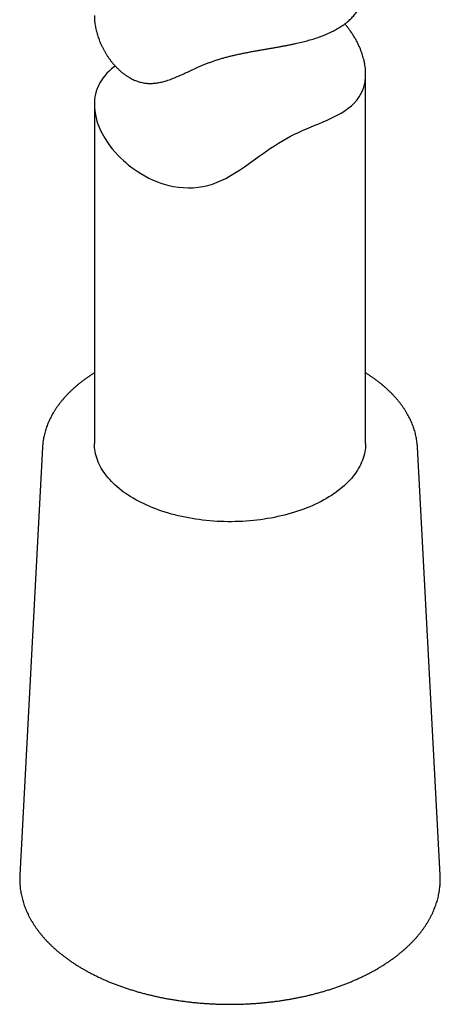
# Model space of a CAD drawing. Header units: millimetres. Extents: x 8 to 722, y 12 to 747.
# Tile 7 of 36: x 661 to 684, y 84 to 139. Entities that reach past the tile are written whole.
import ezdxf

# ---------------------------------------------------------------- set-up
doc = ezdxf.new("R2010")
doc.units = ezdxf.units.MM

msp = doc.modelspace()

# ---------------------------------------------------------------- linework, layer by layer
at = {"color": 7, "linetype": 'Continuous', "lineweight": 30}
for p, q in [((679.743, 115.279), (679.743, 135.695)), ((664.743, 134.01), (664.743, 115.279)), ((661.877, 115.072), (660.621, 91.414)), ((661.877, 115.074), (661.877, 115.072)), ((683.865, 91.414), (682.609, 115.072)), ((660.621, 91.414), (660.621, 91.416))]:
    msp.add_line(p, q, dxfattribs=at)
at = {"color": 7, "linetype": 'Continuous', "lineweight": 30, "flags": 128}
for points in [[(665.897, 136.143), (665.838, 136.1), (665.695, 135.984), (665.561, 135.863), (665.436, 135.738), (665.32, 135.606), (665.214, 135.469), (665.118, 135.327), (665.054, 135.22), (664.996, 135.11), (664.947, 135.005), (664.903, 134.897), (664.851, 134.746), (664.809, 134.592), (664.777, 134.434), (664.756, 134.271), (664.745, 134.105), (664.744, 133.937), (664.75, 133.812), (664.762, 133.685), (664.8, 133.441), (664.838, 133.272), (664.886, 133.102), (664.943, 132.931), (665.011, 132.757), (665.088, 132.584), (665.174, 132.41), (665.244, 132.283), (665.318, 132.156), (665.481, 131.904), (665.604, 131.733), (665.736, 131.564), (665.877, 131.398), (666.027, 131.233), (666.187, 131.071), (666.354, 130.913), (666.483, 130.799), (666.616, 130.687), (666.754, 130.577), (666.897, 130.471), (667.101, 130.33), (667.312, 130.195), (667.531, 130.069), (667.76, 129.949), (667.995, 129.839), (668.238, 129.739), (668.421, 129.672), (668.607, 129.612), (668.863, 129.542), (669.124, 129.486), (669.388, 129.444), (669.66, 129.417), (669.933, 129.407), (670.207, 129.415), (670.477, 129.439), (670.746, 129.482), (671.011, 129.541), (671.277, 129.619), (671.538, 129.715), (671.793, 129.826), (672.004, 129.931), (672.211, 130.044), (672.49, 130.211), (672.766, 130.388), (673.039, 130.572), (673.313, 130.764), (673.587, 130.96), (673.864, 131.158), (674.07, 131.304), (674.277, 131.449), (674.489, 131.593), (674.702, 131.734), (674.919, 131.871), (675.142, 132.006), (675.368, 132.135), (675.594, 132.256), (675.817, 132.369), (676.038, 132.475), (676.257, 132.575), (676.476, 132.671), (676.689, 132.763), (676.898, 132.851), (677.146, 132.955), (677.385, 133.057), (677.613, 133.157), (677.803, 133.243), (677.986, 133.33), (678.16, 133.419), (678.384, 133.542), (678.588, 133.668), (678.782, 133.805), (678.96, 133.949), (679.122, 134.103), (679.266, 134.267), (679.391, 134.439), (679.466, 134.564), (679.533, 134.694), (679.59, 134.829), (679.639, 134.97), (679.679, 135.116), (679.709, 135.267), (679.709, 135.267)], [(679.743, 115.279), (679.743, 115.273), (679.74, 115.156), (679.731, 115.04), (679.718, 114.924), (679.698, 114.808), (679.674, 114.693), (679.644, 114.578), (679.609, 114.464), (679.568, 114.35), (679.522, 114.237), (679.471, 114.124), (679.415, 114.012), (679.353, 113.902), (679.287, 113.792), (679.215, 113.683), (679.138, 113.576), (679.057, 113.47), (678.97, 113.365), (678.878, 113.261), (678.782, 113.159), (678.681, 113.058), (678.576, 112.959), (678.466, 112.862), (678.351, 112.767), (678.232, 112.673), (678.108, 112.581), (677.981, 112.491), (677.849, 112.403), (677.713, 112.317), (677.574, 112.234), (677.43, 112.152), (677.283, 112.073), (677.132, 111.996), (676.977, 111.921), (676.819, 111.849), (676.658, 111.779), (676.494, 111.712), (676.327, 111.648), (676.156, 111.586), (675.983, 111.526), (675.807, 111.47), (675.629, 111.416), (675.448, 111.365), (675.265, 111.316), (675.079, 111.271), (674.892, 111.228), (674.702, 111.189), (674.511, 111.152), (674.319, 111.119), (674.124, 111.088), (673.929, 111.06), (673.732, 111.036), (673.534, 111.014), (673.335, 110.996), (673.136, 110.98), (672.935, 110.968), (672.735, 110.959), (672.533, 110.953), (672.332, 110.95), (672.131, 110.95), (671.929, 110.953), (671.728, 110.96), (671.528, 110.969), (671.327, 110.982), (671.128, 110.998), (670.929, 111.016), (670.731, 111.038), (670.535, 111.063), (670.339, 111.091), (670.145, 111.122), (669.953, 111.156), (669.762, 111.193), (669.573, 111.233), (669.385, 111.276), (669.2, 111.322), (669.017, 111.37), (668.837, 111.422), (668.659, 111.476), (668.483, 111.533), (668.31, 111.592), (668.14, 111.655), (667.973, 111.72), (667.809, 111.787), (667.648, 111.857), (667.491, 111.93), (667.337, 112.004), (667.186, 112.082), (667.039, 112.161), (666.896, 112.243), (666.757, 112.327), (666.621, 112.413), (666.49, 112.501), (666.363, 112.591), (666.24, 112.683), (666.122, 112.777), (666.007, 112.873), (665.898, 112.971), (665.793, 113.07), (665.692, 113.171), (665.597, 113.273), (665.506, 113.377), (665.42, 113.482), (665.339, 113.588), (665.262, 113.696), (665.191, 113.804), (665.125, 113.914), (665.064, 114.025), (665.009, 114.137), (664.958, 114.249), (664.913, 114.363), (664.873, 114.477), (664.838, 114.591), (664.809, 114.706), (664.785, 114.822), (664.766, 114.937), (664.753, 115.053), (664.745, 115.169), (664.743, 115.279)]]:
    msp.add_lwpolyline(points, dxfattribs=at)
at = {"color": 7, "linetype": 'Continuous', "lineweight": 30}
for points, knots in [([(664.744, 138.936), (664.743, 138.916), (664.743, 138.853), (664.748, 138.744), (664.759, 138.61), (664.775, 138.474), (664.797, 138.337), (664.824, 138.2), (664.866, 138.02), (664.919, 137.839), (664.981, 137.658), (665.051, 137.474), (665.131, 137.291), (665.222, 137.109), (665.295, 136.973), (665.373, 136.838), (665.456, 136.706), (665.544, 136.578), (665.639, 136.448), (665.743, 136.316), (665.856, 136.184), (665.975, 136.057), (666.101, 135.935), (666.232, 135.818), (666.37, 135.708), (666.513, 135.606), (666.649, 135.52), (666.776, 135.45), (666.893, 135.392), (667.012, 135.34), (667.133, 135.295), (667.257, 135.257), (667.383, 135.225), (667.51, 135.202), (667.637, 135.186), (667.764, 135.179), (667.89, 135.178), (668.016, 135.185), (668.142, 135.198), (668.268, 135.217), (668.437, 135.25), (668.614, 135.295), (668.799, 135.352), (669.002, 135.422), (669.248, 135.519), (669.539, 135.645), (669.826, 135.776), (670.12, 135.913), (670.377, 136.031), (670.594, 136.128), (670.768, 136.202), (670.946, 136.275), (671.129, 136.346), (671.317, 136.414), (671.509, 136.478), (671.707, 136.539), (671.909, 136.598), (672.115, 136.653), (672.324, 136.706), (672.537, 136.756), (672.75, 136.803), (672.962, 136.847), (673.173, 136.889), (673.385, 136.929), (673.597, 136.968), (673.81, 137.005), (674.022, 137.042), (674.234, 137.079), (674.434, 137.113), (674.623, 137.146), (674.802, 137.177), (674.98, 137.209), (675.159, 137.242), (675.336, 137.275), (675.511, 137.31), (675.685, 137.345), (675.914, 137.394), (676.192, 137.458), (676.512, 137.54), (676.821, 137.629), (677.121, 137.726), (677.411, 137.833), (677.688, 137.949), (677.949, 138.074), (678.156, 138.187), (678.316, 138.283), (678.436, 138.362), (678.553, 138.444), (678.666, 138.53), (678.774, 138.618), (678.877, 138.71), (678.974, 138.806), (679.067, 138.904), (679.154, 139.006), (679.236, 139.11), (679.31, 139.216), (679.378, 139.321), (679.439, 139.427), (679.493, 139.534), (679.543, 139.645), (679.588, 139.759), (679.628, 139.874), (679.661, 139.993), (679.689, 140.113), (679.712, 140.236), (679.728, 140.361), (679.739, 140.486), (679.743, 140.584), (679.742, 140.639), (679.742, 140.653)], [0, 0, 0, 0, 0.00382, 0.0121705, 0.020521, 0.0289005, 0.03728, 0.0455114, 0.0537491, 0.0697264, 0.077947, 0.0861676, 0.1026535, 0.1109559, 0.1192583, 0.1275841, 0.13591, 0.1440809, 0.1522578, 0.1613292, 0.1704006, 0.1795125, 0.1886243, 0.1977981, 0.2069716, 0.2162095, 0.2254471, 0.2323022, 0.2391572, 0.2460534, 0.2529494, 0.2599064, 0.2668633, 0.2738773, 0.2808913, 0.287741, 0.2945909, 0.3014871, 0.3083835, 0.3153253, 0.3222674, 0.336203, 0.3446418, 0.3530809, 0.370001, 0.3856363, 0.4012889, 0.4170831, 0.4328989, 0.4415785, 0.4502578, 0.4589736, 0.4676889, 0.4764467, 0.4852044, 0.4940319, 0.5028594, 0.5117789, 0.5206985, 0.5296928, 0.5386871, 0.5474312, 0.5561753, 0.5649805, 0.5737858, 0.5826614, 0.5915372, 0.6004638, 0.6093905, 0.6170234, 0.6246631, 0.6325281, 0.6403931, 0.648284, 0.6561749, 0.664129, 0.6720832, 0.6880367, 0.7037013, 0.7192404, 0.7352243, 0.7512507, 0.7673866, 0.7835663, 0.7994457, 0.8079269, 0.8164147, 0.8251525, 0.8338902, 0.8426573, 0.8514243, 0.8602683, 0.8691123, 0.8779876, 0.8868628, 0.895582, 0.9043087, 0.9125186, 0.9207349, 0.9291931, 0.9376513, 0.9461377, 0.9546242, 0.963184, 0.9717439, 0.980333, 0.9889222, 0.9973588, 1, 1, 1, 1]), ([(679.709, 135.267), (679.714, 135.305), (679.726, 135.381), (679.738, 135.512), (679.744, 135.661), (679.741, 135.829), (679.729, 136.002), (679.706, 136.178), (679.674, 136.357), (679.635, 136.523), (679.594, 136.674), (679.538, 136.853), (679.466, 137.047), (679.377, 137.257), (679.29, 137.438), (679.194, 137.619), (679.09, 137.798), (678.976, 137.975), (678.864, 138.133), (678.756, 138.273), (678.668, 138.382), (678.61, 138.446), (678.587, 138.471)], [0, 0, 0, 0, 0.039481, 0.078962, 0.133292, 0.187645, 0.241977, 0.297001, 0.352046, 0.407071, 0.447702, 0.488333, 0.567169, 0.62132, 0.675489, 0.729642, 0.784333, 0.839042, 0.893733, 0.934065, 0.974396, 1, 1, 1, 1]), ([(664.743, 119.171), (664.737, 119.167), (664.678, 119.131), (664.569, 119.061), (664.418, 118.961), (664.271, 118.858), (664.128, 118.753), (663.988, 118.646), (663.852, 118.537), (663.72, 118.426), (663.593, 118.314), (663.469, 118.2), (663.35, 118.084), (663.235, 117.966), (663.124, 117.847), (663.017, 117.726), (662.915, 117.604), (662.818, 117.481), (662.725, 117.356), (662.637, 117.23), (662.553, 117.103), (662.474, 116.974), (662.4, 116.845), (662.331, 116.715), (662.266, 116.584), (662.207, 116.452), (662.152, 116.319), (662.102, 116.186), (662.057, 116.052), (662.017, 115.918), (661.981, 115.783), (661.952, 115.651), (661.933, 115.555), (661.925, 115.504), (661.923, 115.496)], [0, 0, 0, 0, 0.003997, 0.037557, 0.071117, 0.104676, 0.138231, 0.171779, 0.205317, 0.238841, 0.272348, 0.305833, 0.339292, 0.37272, 0.406113, 0.439464, 0.472769, 0.506021, 0.539216, 0.572348, 0.605411, 0.638403, 0.671317, 0.704151, 0.736903, 0.76957, 0.802152, 0.83465, 0.867065, 0.8994, 0.93166, 0.963849, 0.994219, 1, 1, 1, 1]), ([(682.608, 115.073), (682.608, 115.078), (682.606, 115.129), (682.598, 115.225), (682.583, 115.36), (682.563, 115.495), (682.539, 115.63), (682.509, 115.764), (682.474, 115.898), (682.435, 116.032), (682.391, 116.165), (682.342, 116.298), (682.289, 116.429), (682.23, 116.561), (682.167, 116.691), (682.099, 116.821), (682.026, 116.949), (681.948, 117.077), (681.866, 117.204), (681.78, 117.329), (681.688, 117.454), (681.592, 117.577), (681.492, 117.699), (681.387, 117.82), (681.277, 117.939), (681.164, 118.056), (681.046, 118.172), (680.923, 118.286), (680.797, 118.399), (680.666, 118.51), (680.532, 118.619), (680.394, 118.726), (680.251, 118.831), (680.105, 118.935), (679.955, 119.036), (679.835, 119.115), (679.762, 119.159), (679.743, 119.171)], [0, 0, 0, 0, 0.003443, 0.032474, 0.061518, 0.090585, 0.119682, 0.148819, 0.178003, 0.207241, 0.236541, 0.265905, 0.29534, 0.324847, 0.354428, 0.384086, 0.413818, 0.443624, 0.473503, 0.503451, 0.533465, 0.563541, 0.593675, 0.623862, 0.654098, 0.684377, 0.714695, 0.745047, 0.775429, 0.805836, 0.836265, 0.86671, 0.89717, 0.92764, 0.958118, 0.988602, 1, 1, 1, 1]), ([(661.923, 115.496), (661.919, 115.471), (661.908, 115.4), (661.894, 115.285), (661.882, 115.169), (661.879, 115.099), (661.878, 115.074)], [0, 0, 0, 0, 0.180947, 0.50243, 0.823584, 1, 1, 1, 1]), ([(660.622, 91.416), (660.621, 91.4), (660.617, 91.335), (660.615, 91.223), (660.616, 91.08), (660.622, 90.937), (660.633, 90.794), (660.649, 90.651), (660.67, 90.509), (660.695, 90.367), (660.726, 90.225), (660.761, 90.084), (660.801, 89.943), (660.846, 89.802), (660.896, 89.662), (660.95, 89.523), (661.01, 89.384), (661.074, 89.246), (661.143, 89.109), (661.216, 88.973), (661.295, 88.838), (661.378, 88.703), (661.465, 88.57), (661.558, 88.438), (661.655, 88.306), (661.756, 88.177), (661.862, 88.048), (661.972, 87.921), (662.087, 87.795), (662.207, 87.671), (662.33, 87.548), (662.458, 87.427), (662.59, 87.308), (662.726, 87.19), (662.866, 87.074), (663.01, 86.96), (663.158, 86.848), (663.309, 86.737), (663.465, 86.629), (663.624, 86.523), (663.787, 86.418), (663.953, 86.316), (664.123, 86.216), (664.296, 86.118), (664.472, 86.022), (664.652, 85.929), (664.834, 85.838), (665.02, 85.749), (665.209, 85.662), (665.401, 85.578), (665.595, 85.496), (665.792, 85.417), (665.992, 85.34), (666.195, 85.266), (666.4, 85.194), (666.607, 85.124), (666.817, 85.058), (667.029, 84.993), (667.242, 84.932), (667.459, 84.873), (667.676, 84.816), (667.896, 84.763), (668.118, 84.712), (668.341, 84.663), (668.566, 84.618), (668.793, 84.575), (669.02, 84.535), (669.249, 84.497), (669.48, 84.463), (669.711, 84.431), (669.944, 84.402), (670.177, 84.375), (670.411, 84.352), (670.646, 84.331), (670.882, 84.314), (671.118, 84.299), (671.355, 84.287), (671.592, 84.277), (671.829, 84.271), (672.067, 84.267), (672.304, 84.267), (672.542, 84.269), (672.779, 84.274), (673.017, 84.282), (673.253, 84.293), (673.49, 84.306), (673.726, 84.323), (673.961, 84.342), (674.196, 84.364), (674.43, 84.389), (674.663, 84.416), (674.895, 84.447), (675.125, 84.48), (675.355, 84.516), (675.584, 84.555), (675.811, 84.597), (676.036, 84.641), (676.26, 84.688), (676.483, 84.738), (676.703, 84.79), (676.922, 84.845), (677.139, 84.903), (677.354, 84.963), (677.567, 85.026), (677.778, 85.092), (677.986, 85.16), (678.192, 85.231), (678.396, 85.304), (678.597, 85.38), (678.796, 85.458), (678.991, 85.538), (679.184, 85.621), (679.375, 85.707), (679.562, 85.795), (679.746, 85.885), (679.927, 85.977), (680.105, 86.072), (680.28, 86.169), (680.452, 86.268), (680.62, 86.369), (680.784, 86.472), (680.945, 86.578), (681.103, 86.685), (681.256, 86.795), (681.406, 86.906), (681.552, 87.02), (681.695, 87.135), (681.833, 87.252), (681.967, 87.371), (682.097, 87.492), (682.223, 87.614), (682.344, 87.738), (682.461, 87.863), (682.574, 87.99), (682.683, 88.119), (682.786, 88.248), (682.886, 88.379), (682.981, 88.512), (683.071, 88.645), (683.156, 88.78), (683.237, 88.916), (683.313, 89.052), (683.384, 89.19), (683.451, 89.328), (683.512, 89.467), (683.569, 89.607), (683.621, 89.747), (683.668, 89.888), (683.71, 90.03), (683.747, 90.172), (683.78, 90.314), (683.801, 90.422), (683.811, 90.483), (683.813, 90.497)], [0, 0, 0, 0, 0.002284, 0.008743, 0.015199, 0.021655, 0.028111, 0.03457, 0.041033, 0.047503, 0.05398, 0.060466, 0.066962, 0.07347, 0.07999, 0.086523, 0.09307, 0.099631, 0.106206, 0.112796, 0.1194, 0.126018, 0.132649, 0.139293, 0.14595, 0.152618, 0.159297, 0.165985, 0.172683, 0.179389, 0.186103, 0.192822, 0.199548, 0.206278, 0.213013, 0.219751, 0.226492, 0.233235, 0.23998, 0.246726, 0.253472, 0.26022, 0.266967, 0.273714, 0.28046, 0.287206, 0.293951, 0.300695, 0.307437, 0.314178, 0.320918, 0.327656, 0.334393, 0.341128, 0.347862, 0.354595, 0.361325, 0.368055, 0.374783, 0.381509, 0.388234, 0.394958, 0.401681, 0.408402, 0.415122, 0.421841, 0.428559, 0.435276, 0.441992, 0.448707, 0.455422, 0.462135, 0.468848, 0.475561, 0.482273, 0.488985, 0.495696, 0.502407, 0.509118, 0.515828, 0.522539, 0.529249, 0.53596, 0.542671, 0.549382, 0.556093, 0.562805, 0.569517, 0.576229, 0.582942, 0.589656, 0.59637, 0.603086, 0.609802, 0.616519, 0.623236, 0.629956, 0.636676, 0.643397, 0.65012, 0.656843, 0.663569, 0.670295, 0.677024, 0.683753, 0.690485, 0.697217, 0.703952, 0.710688, 0.717426, 0.724165, 0.730906, 0.737649, 0.744393, 0.751139, 0.757886, 0.764634, 0.771384, 0.778134, 0.784885, 0.791637, 0.79839, 0.805142, 0.811893, 0.818644, 0.825394, 0.832141, 0.838887, 0.845629, 0.852367, 0.859101, 0.86583, 0.872553, 0.879268, 0.885976, 0.892676, 0.899366, 0.906045, 0.912713, 0.919369, 0.926012, 0.932642, 0.939258, 0.945859, 0.952446, 0.959018, 0.965576, 0.972119, 0.978649, 0.985165, 0.991669, 0.998162, 1, 1, 1, 1]), ([(683.813, 90.497), (683.818, 90.523), (683.829, 90.597), (683.845, 90.719), (683.859, 90.862), (683.867, 91.005), (683.871, 91.148), (683.871, 91.285), (683.866, 91.374), (683.864, 91.415)], [0, 0, 0, 0, 0.087082, 0.242915, 0.398608, 0.554164, 0.709622, 0.865025, 1, 1, 1, 1])]:
    msp.add_open_spline(points, degree=3, knots=knots, dxfattribs=at)

doc.saveas('drawing.dxf')
